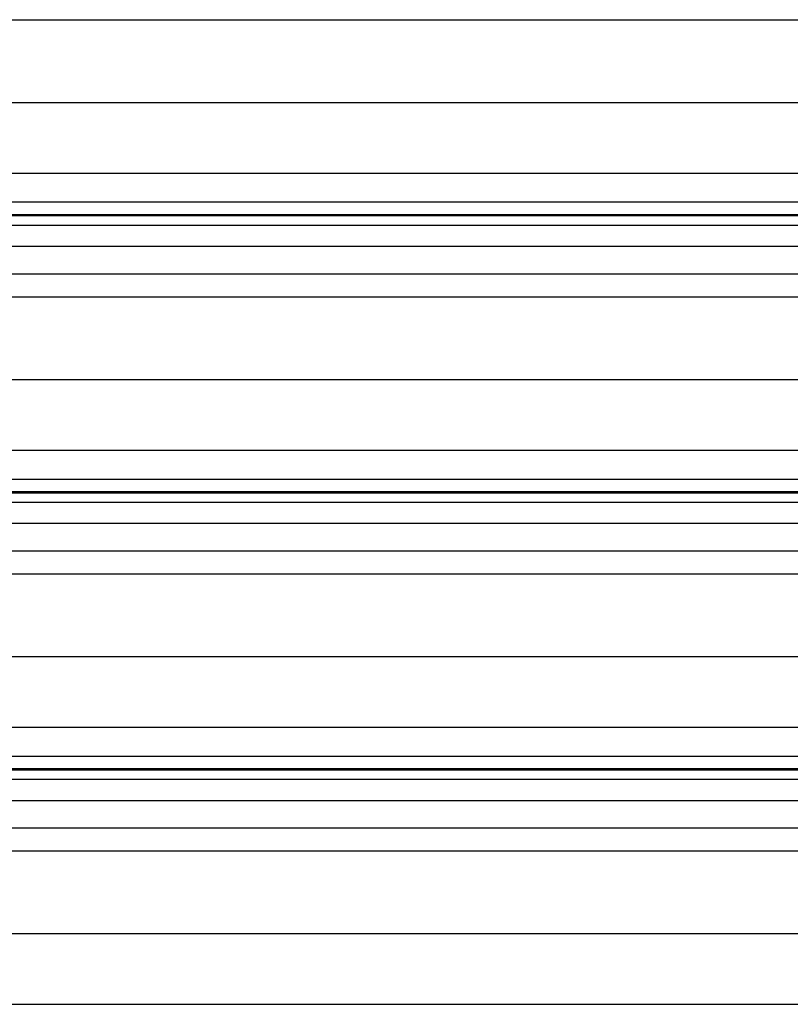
# Model space of a CAD drawing. Header units: inches. Extents: x 170 to 284, y 215 to 248.
# Tile 229 of 256: x 181.061 to 181.633, y 240.449 to 241.179. Entities that reach past the tile are written whole.
import ezdxf

# ---------------------------------------------------------------- set-up
doc = ezdxf.new("R2010")
doc.units = ezdxf.units.IN
doc.header["$LTSCALE"] = 0.25
doc.header["$MEASUREMENT"] = 0
doc.linetypes.add('CENTER', pattern=[2, 1.25, -0.25, 0.25, -0.25])
doc.layers.add('LH BENCH MOUNT', color=7, linetype='Continuous')
doc.layers.add('SECTION CUTS', color=6, linetype='CENTER')

msp = doc.modelspace()

# ---------------------------------------------------------------- linework, layer by layer
at = {"layer": 'LH BENCH MOUNT'}
for p, q in [((177.91358, 241.17882), (181.7928, 241.17882)), ((177.8672, 241.11743), (181.83919, 241.11743)), ((177.83703, 241.06504), (181.86935, 241.06504)), ((177.83703, 241.04367), (181.86935, 241.04367)), ((181.86935, 241.03418), (177.83703, 241.03418)), ((177.83703, 241.03354), (181.86935, 241.03354)), ((177.83703, 241.02652), (181.86935, 241.02652)), ((177.83703, 241.01084), (181.86935, 241.01084)), ((177.83703, 240.99045), (181.86935, 240.99045)), ((177.91358, 240.97337), (181.7928, 240.97337)), ((177.8672, 240.91198), (181.83919, 240.91198)), ((177.83703, 240.8596), (181.86935, 240.8596)), ((177.83703, 240.83822), (181.86935, 240.83822)), ((181.86935, 240.82873), (177.83703, 240.82873)), ((177.83703, 240.82809), (181.86935, 240.82809)), ((177.83703, 240.82107), (181.86935, 240.82107)), ((177.83703, 240.80539), (181.86935, 240.80539)), ((177.83703, 240.785), (181.86935, 240.785)), ((177.91358, 240.76793), (181.7928, 240.76793)), ((177.8672, 240.70653), (181.83919, 240.70653)), ((177.83703, 240.65415), (181.86935, 240.65415)), ((177.83703, 240.63277), (181.86935, 240.63277)), ((181.86935, 240.62328), (177.83703, 240.62328)), ((177.83703, 240.62265), (181.86935, 240.62265)), ((177.83703, 240.61563), (181.86935, 240.61563)), ((177.83703, 240.59994), (181.86935, 240.59994)), ((177.83703, 240.57956), (181.86935, 240.57956)), ((177.91358, 240.56248), (181.7928, 240.56248)), ((177.8672, 240.50109), (181.83919, 240.50109)), ((177.83703, 240.4487), (181.86935, 240.4487))]:
    msp.add_line(p, q, dxfattribs=at)
at = {"layer": 'SECTION CUTS'}
msp.add_line((177.19144, 240.97337), (182.6108, 240.97337), dxfattribs=at)

doc.saveas('drawing.dxf')
